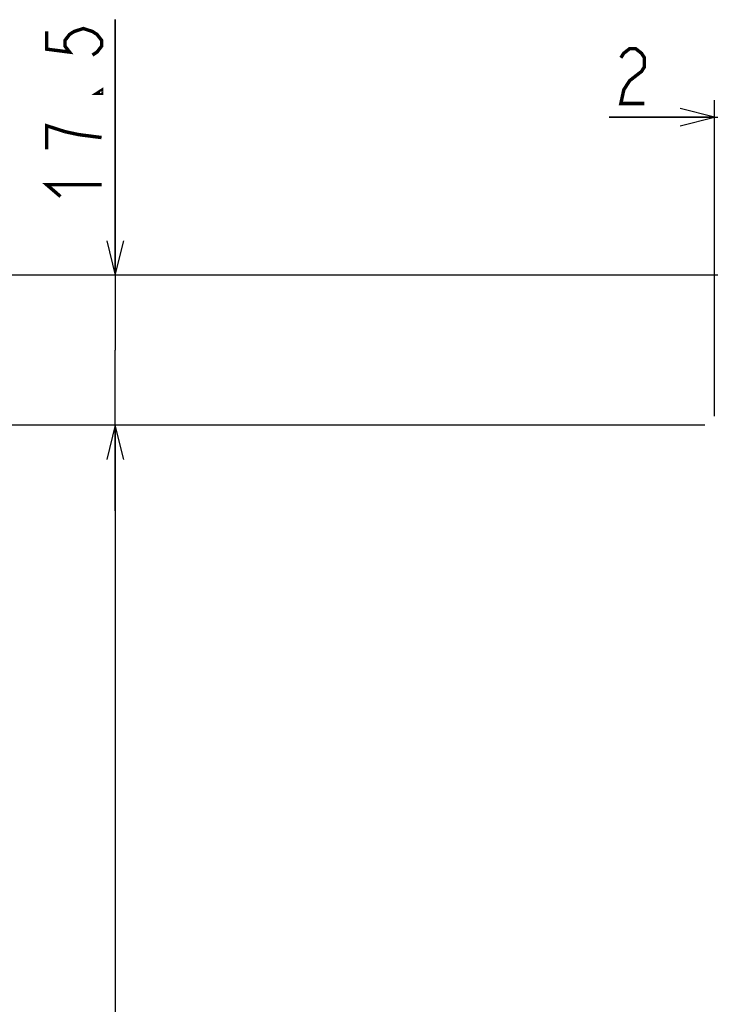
# Model space of a CAD drawing. Extents: x 77 to 816, y 33 to 540.
# Tile 5 of 20: x 339 to 420, y 372 to 487. Entities that reach past the tile are written whole.
import ezdxf

# ---------------------------------------------------------------- set-up
doc = ezdxf.new("R2010")
doc.units = 0
doc.header["$LTSCALE"] = 46.2
doc.layers.get('0').update_dxf_attribs({"linetype": 'CONTINUOUS'})
doc.layers.add('ALL_DIM', color=7, linetype='CONTINUOUS')
doc.dimstyles.get("Standard").update_dxf_attribs({"dimtxt": 2.5, "dimasz": 2.5, "dimexe": 1.25, "dimexo": 0.625, "dimtad": 1, "dimcen": 2.5, "dimazin": 3, "dimtfac": 1, "dimtmove": 0, "dimatfit": 3})

# ---------------------------------------------------------------- blocks, each defined once
blk = doc.blocks.new('_OPEN')
at = {"color": 0, "linetype": 'BYBLOCK'}
for p, q in [((0, 0), (-1, 0.25)), ((-1, -0.25), (0, 0)), ((-1, 0), (0, 0))]:
    blk.add_line(p, q, dxfattribs=at)
blk = doc.blocks.new('*D7')
at = {"layer": 'ALL_DIM', "color": 2, "linetype": 'CONTINUOUS'}
for p, q in [((418.88, 440), (334, 440)), ((336, 440), (336, 356)), ((336, 272), (336, 356)), ((419.01, 272), (334, 272))]:
    blk.add_line(p, q, dxfattribs=at)
at = {"layer": 'ALL_DIM', "color": 2, "linetype": 'CONTINUOUS', "xscale": 4, "yscale": 4, "zscale": 4}
for p, rotation in [((336, 440), 90), ((336, 272), 270)]:
    blk.add_blockref('_OPEN', p, dxfattribs=dict(at, rotation=rotation))
blk = doc.blocks.new('*D9')
at = {"layer": 'ALL_DIM', "color": 2, "linetype": 'CONTINUOUS'}
for p, q in [((420, 441.06), (420, 477.95)), ((422, 457.5), (422, 477.95)), ((420, 475.95), (407.68, 475.95)), ((407.68, 475.95), (421, 475.95)), ((432, 475.95), (421, 475.95)), ((422, 475.95), (432, 475.95))]:
    blk.add_line(p, q, dxfattribs=at)
at = {"layer": 'ALL_DIM', "color": 2, "linetype": 'CONTINUOUS', "xscale": 4, "yscale": 4, "zscale": 4}
blk.add_blockref('_OPEN', (420, 475.95), dxfattribs=at)
at = {"layer": 'ALL_DIM', "color": 2, "linetype": 'CONTINUOUS', "xscale": 4, "yscale": 4, "zscale": 4, "rotation": 180}
blk.add_blockref('_OPEN', (422, 475.95), dxfattribs=at)
blk = doc.blocks.new('*D11')
at = {"layer": 'ALL_DIM', "color": 2, "linetype": 'CONTINUOUS'}
for p, q in [((422, 457.5), (320, 457.5)), ((322, 457.5), (322, 360)), ((322, 262.5), (322, 360)), ((422, 262.5), (320, 262.5))]:
    blk.add_line(p, q, dxfattribs=at)
at = {"layer": 'ALL_DIM', "color": 2, "linetype": 'CONTINUOUS', "xscale": 4, "yscale": 4, "zscale": 4}
for p, rotation in [((322, 457.5), 90), ((322, 262.5), 270)]:
    blk.add_blockref('_OPEN', p, dxfattribs=dict(at, rotation=rotation))
blk = doc.blocks.new('*D12')
at = {"layer": 'ALL_DIM', "color": 2, "linetype": 'CONTINUOUS'}
for p, q in [((350, 457.5), (350, 487.33)), ((350, 487.33), (350, 448.75)), ((422, 457.5), (348, 457.5)), ((350, 430), (350, 448.75)), ((418.68, 440), (348, 440)), ((350, 440), (350, 430))]:
    blk.add_line(p, q, dxfattribs=at)
at = {"layer": 'ALL_DIM', "color": 2, "linetype": 'CONTINUOUS', "xscale": 4, "yscale": 4, "zscale": 4}
for p, rotation in [((350, 457.5), 270), ((350, 440), 90)]:
    blk.add_blockref('_OPEN', p, dxfattribs=dict(at, rotation=rotation))
blk = doc.blocks.new('*D22')
at = {"layer": 'ALL_DIM', "color": 2, "linetype": 'CONTINUOUS'}
for p, q in [((418.25, 440), (348, 440)), ((350, 440), (350, 360)), ((350, 280), (350, 360)), ((418.53, 280), (348, 280))]:
    blk.add_line(p, q, dxfattribs=at)
at = {"layer": 'ALL_DIM', "color": 2, "linetype": 'CONTINUOUS', "xscale": 4, "yscale": 4, "zscale": 4}
for p, rotation in [((350, 440), 90), ((350, 280), 270)]:
    blk.add_blockref('_OPEN', p, dxfattribs=dict(at, rotation=rotation))

msp = doc.modelspace()

# ---------------------------------------------------------------- linework, layer by layer
at = {"layer": 'ALL_DIM', "color": 2, "linetype": 'CONTINUOUS', "const_width": 0.4}
for points in [[(342, 485.951), (342, 483.887), (344.667, 483.543), (344.133, 484.231), (344.133, 484.919), (344.667, 485.607), (345.2, 485.951), (346.267, 486.295), (347.333, 485.951), (347.867, 485.607), (348.4, 484.919), (348.4, 484.231), (347.867, 483.543), (347.333, 483.199)], [(409.055, 482.88), (409.399, 483.414), (410.087, 483.947), (410.775, 483.947), (411.463, 483.414), (411.807, 482.88), (411.807, 481.814), (411.463, 481.28), (410.775, 480.747), (410.087, 480.214), (409.399, 479.147), (409.055, 477.547), (411.807, 477.547)], [(348.4, 479.071), (348.4, 478.727), (347.867, 478.727), (348.4, 479.071)], [(344.133, 474.255), (342, 474.943), (342, 472.191)], [(348.4, 473.567), (345.733, 473.911), (344.133, 474.255)], [(343.6, 466.687), (342, 468.063), (348.4, 468.063)]]:
    msp.add_lwpolyline(points, dxfattribs=at)

# ---------------------------------------------------------------- dimensions: what is measured, and where the dimension line sits
at = {"layer": 'ALL_DIM', "color": 2, "linetype": 'CONTINUOUS'}
for base, p1, p2, picture, middle in [((350, 440), (422, 457.5), (418.679, 440), '*D12', (348.4, 465.311)), ((322, 262.5), (422, 457.5), (422, 262.5), '*D11', (320.4, 351.744)), ((336, 272), (418.882, 440), (419.008, 272), '*D7', (334.4, 347.744)), ((350, 280), (418.251, 440), (418.532, 280), '*D22', (348.4, 351.744))]:
    dim = msp.add_linear_dim(base=base, p1=p1, p2=p2, angle=270, dimstyle='Standard', dxfattribs=at)
    dim.commit()
    dim.dimension.update_dxf_attribs({"geometry": picture, "text_midpoint": middle, "dimtype": 128})
dim = msp.add_linear_dim(base=(422, 475.947), p1=(420, 441.064), p2=(422, 457.5), dimstyle='Standard', dxfattribs=at)
dim.commit()
dim.dimension.update_dxf_attribs({"geometry": '*D9', "text_midpoint": (407.679, 477.547), "dimtype": 128})

doc.saveas('drawing.dxf')
